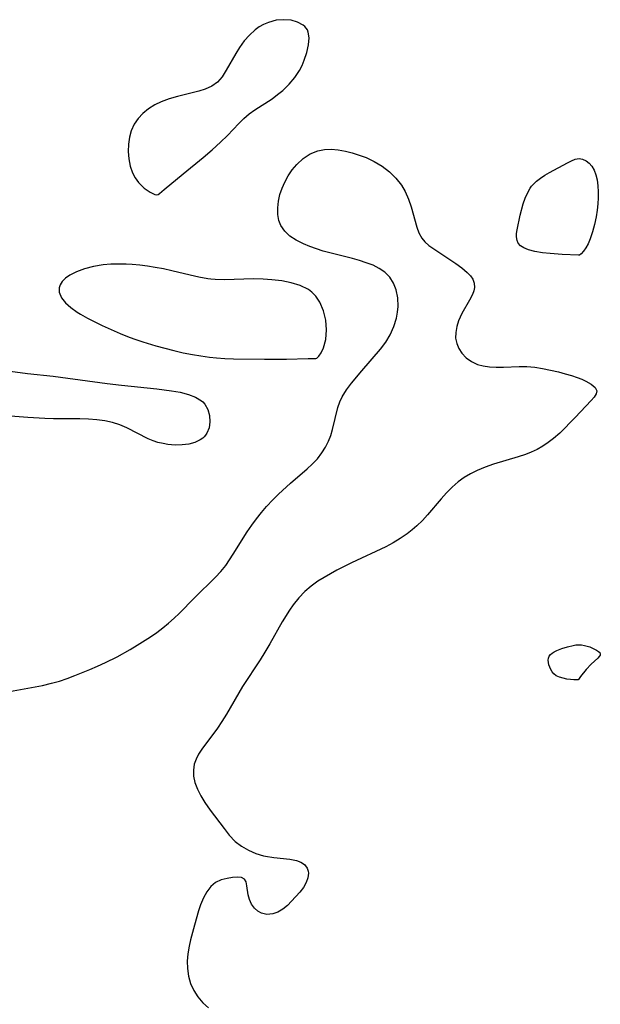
# Model space of a CAD drawing. Header units: metres. Extents: x 1073367 to 1082519, y 1569854 to 1574957.
# Tile 241 of 256: x 1074862 to 1074973, y 1574137 to 1574324. Entities that reach past the tile are written whole.
import ezdxf

# ---------------------------------------------------------------- set-up
doc = ezdxf.new("R2010")
doc.units = ezdxf.units.M
doc.layers.add('CGG_CurvaNivelLidar_v1', color=253, linetype='Continuous', lineweight=30)

msp = doc.modelspace()

# ---------------------------------------------------------------- linework, layer by layer
at = {"layer": 'CGG_CurvaNivelLidar_v1'}
for p, q in [((1074910.9835, 1574324.1869, 65.5), (1074909.508, 1574323.797, 65.5)), ((1074912.4273, 1574324.3006, 65.5), (1074910.9835, 1574324.1869, 65.5)), ((1074913.8104, 1574324.1794, 65.5), (1074912.4273, 1574324.3006, 65.5)), ((1074915.0646, 1574323.8402, 65.5), (1074913.8104, 1574324.1794, 65.5)), ((1074906.9955, 1574322.3745, 65.5), (1074905.9061, 1574321.3811, 65.5)), ((1074907.768, 1574322.9251, 65.5), (1074906.9955, 1574322.3745, 65.5)), ((1074908.5797, 1574323.3901, 65.5), (1074907.768, 1574322.9251, 65.5)), ((1074909.508, 1574323.797, 65.5), (1074908.5797, 1574323.3901, 65.5)), ((1074916.1098, 1574323.2812, 65.5), (1074915.0646, 1574323.8402, 65.5)), ((1074916.4525, 1574322.9874, 65.5), (1074916.1098, 1574323.2812, 65.5)), ((1074916.7052, 1574322.6946, 65.5), (1074916.4525, 1574322.9874, 65.5)), ((1074916.9218, 1574322.3445, 65.5), (1074916.7052, 1574322.6946, 65.5)), ((1074917.0948, 1574321.9178, 65.5), (1074916.9218, 1574322.3445, 65.5)), ((1074905.9061, 1574321.3811, 65.5), (1074904.9188, 1574320.2468, 65.5)), ((1074917.2576, 1574320.8579, 65.5), (1074917.0948, 1574321.9178, 65.5)), ((1074917.1528, 1574319.5149, 65.5), (1074917.2576, 1574320.8579, 65.5)), ((1074904.0237, 1574319.018, 65.5), (1074903.2987, 1574317.8815, 65.5)), ((1074904.9188, 1574320.2468, 65.5), (1074904.0237, 1574319.018, 65.5)), ((1074916.8188, 1574318.0726, 65.5), (1074917.1528, 1574319.5149, 65.5)), ((1074903.2987, 1574317.8815, 65.5), (1074901.4518, 1574314.6693, 65.5)), ((1074915.9047, 1574315.5968, 65.5), (1074916.3149, 1574316.5826, 65.5)), ((1074916.3149, 1574316.5826, 65.5), (1074916.8188, 1574318.0726, 65.5)), ((1074901.4518, 1574314.6693, 65.5), (1074900.6877, 1574313.4284, 65.5)), ((1074915.4143, 1574314.6286, 65.5), (1074915.9047, 1574315.5968, 65.5)), ((1074900.6877, 1574313.4284, 65.5), (1074899.8028, 1574312.3857, 65.5)), ((1074913.455, 1574312.0184, 65.5), (1074914.5247, 1574313.2817, 65.5)), ((1074914.5247, 1574313.2817, 65.5), (1074915.4143, 1574314.6286, 65.5)), ((1074897.4823, 1574311.0658, 65.5), (1074896.2398, 1574310.6667, 65.5)), ((1074898.7384, 1574311.6318, 65.5), (1074897.4823, 1574311.0658, 65.5)), ((1074899.8028, 1574312.3857, 65.5), (1074898.7384, 1574311.6318, 65.5)), ((1074912.2414, 1574310.8506, 65.5), (1074913.455, 1574312.0184, 65.5)), ((1074890.6371, 1574309.2286, 65.5), (1074889.1276, 1574308.6937, 65.5)), ((1074892.1895, 1574309.6562, 65.5), (1074890.6371, 1574309.2286, 65.5)), ((1074896.2398, 1574310.6667, 65.5), (1074892.1895, 1574309.6562, 65.5)), ((1074906.9065, 1574307.134, 65.5), (1074910.1892, 1574309.2683, 65.5)), ((1074910.1892, 1574309.2683, 65.5), (1074911.239, 1574310.0323, 65.5)), ((1074911.239, 1574310.0323, 65.5), (1074912.2414, 1574310.8506, 65.5)), ((1074886.6873, 1574307.3394, 65.5), (1074885.6213, 1574306.4615, 65.5)), ((1074887.8643, 1574308.0838, 65.5), (1074886.6873, 1574307.3394, 65.5)), ((1074889.1276, 1574308.6937, 65.5), (1074887.8643, 1574308.0838, 65.5)), ((1074884.7272, 1574305.4944, 65.5), (1074883.9646, 1574304.42, 65.5)), ((1074885.6213, 1574306.4615, 65.5), (1074884.7272, 1574305.4944, 65.5)), ((1074903.8566, 1574304.5157, 65.5), (1074904.8319, 1574305.483, 65.5)), ((1074904.8319, 1574305.483, 65.5), (1074905.8587, 1574306.3729, 65.5)), ((1074905.8587, 1574306.3729, 65.5), (1074906.9065, 1574307.134, 65.5)), ((1074883.9646, 1574304.42, 65.5), (1074883.3786, 1574303.1675, 65.5)), ((1074901.7203, 1574302.2765, 65.5), (1074903.8566, 1574304.5157, 65.5)), ((1074883.0444, 1574301.9242, 65.5), (1074882.8685, 1574300.5899, 65.5)), ((1074883.3786, 1574303.1675, 65.5), (1074883.0444, 1574301.9242, 65.5)), ((1074900.3819, 1574300.9634, 65.5), (1074901.7203, 1574302.2765, 65.5)), ((1074882.8685, 1574300.5899, 65.5), (1074882.837, 1574299.2116, 65.5)), ((1074898.7875, 1574299.5145, 65.5), (1074900.3819, 1574300.9634, 65.5)), ((1074882.837, 1574299.2116, 65.5), (1074882.9466, 1574297.8028, 65.5)), ((1074882.9466, 1574297.8028, 65.5), (1074883.2126, 1574296.4396, 65.5)), ((1074893.2661, 1574294.9429, 65.5), (1074897.0936, 1574298.0678, 65.5)), ((1074897.0936, 1574298.0678, 65.5), (1074898.7875, 1574299.5145, 65.5)), ((1074914.8965, 1574296.7686, 65), (1074916.1014, 1574297.8831, 65)), ((1074916.1014, 1574297.8831, 65), (1074917.4349, 1574298.7683, 65)), ((1074917.4349, 1574298.7683, 65), (1074918.8836, 1574299.3644, 65)), ((1074918.8836, 1574299.3644, 65), (1074920.1465, 1574299.5977, 65)), ((1074920.1465, 1574299.5977, 65), (1074921.4615, 1574299.6301, 65)), ((1074921.4615, 1574299.6301, 65), (1074922.7907, 1574299.5033, 65)), ((1074922.7907, 1574299.5033, 65), (1074924.1414, 1574299.258, 65)), ((1074924.1414, 1574299.258, 65), (1074925.4629, 1574298.9348, 65)), ((1074925.4629, 1574298.9348, 65), (1074926.7797, 1574298.532, 65)), ((1074926.7797, 1574298.532, 65), (1074928.0751, 1574298.0445, 65)), ((1074928.0751, 1574298.0445, 65), (1074929.6442, 1574297.303, 65)), ((1074967.8804, 1574297.7417, 65), (1074968.595, 1574297.8555, 65)), ((1074968.595, 1574297.8555, 65), (1074969.2802, 1574297.7536, 65)), ((1074883.2126, 1574296.4396, 65.5), (1074883.6492, 1574295.1634, 65.5)), ((1074914.0268, 1574295.7271, 65), (1074914.8965, 1574296.7686, 65)), ((1074929.6442, 1574297.303, 65), (1074931.1237, 1574296.4167, 65)), ((1074931.1237, 1574296.4167, 65), (1074932.514, 1574295.3582, 65)), ((1074962.9664, 1574295.224, 65), (1074966.376, 1574297.0755, 65)), ((1074966.376, 1574297.0755, 65), (1074967.1428, 1574297.4615, 65)), ((1074967.1428, 1574297.4615, 65), (1074967.8804, 1574297.7417, 65)), ((1074969.2802, 1574297.7536, 65), (1074969.9299, 1574297.4592, 65)), ((1074969.9299, 1574297.4592, 65), (1074970.5238, 1574297.0024, 65)), ((1074970.5238, 1574297.0024, 65), (1074971.0369, 1574296.4024, 65)), ((1074971.0369, 1574296.4024, 65), (1074971.4644, 1574295.6343, 65)), ((1074883.6492, 1574295.1634, 65.5), (1074884.1542, 1574294.1796, 65.5)), ((1074884.1542, 1574294.1796, 65.5), (1074884.7645, 1574293.3103, 65.5)), ((1074889.6733, 1574291.9569, 65.5), (1074893.2661, 1574294.9429, 65.5)), ((1074912.6007, 1574293.3844, 65), (1074913.2591, 1574294.5912, 65)), ((1074913.2591, 1574294.5912, 65), (1074914.0268, 1574295.7271, 65)), ((1074932.514, 1574295.3582, 65), (1074933.7508, 1574294.1597, 65)), ((1074933.7508, 1574294.1597, 65), (1074934.7995, 1574292.8286, 65)), ((1074960.4843, 1574293.5586, 65), (1074961.2619, 1574294.1624, 65)), ((1074961.2619, 1574294.1624, 65), (1074962.0972, 1574294.7123, 65)), ((1074962.0972, 1574294.7123, 65), (1074962.9664, 1574295.224, 65)), ((1074971.4644, 1574295.6343, 65), (1074971.7857, 1574294.7551, 65)), ((1074971.7857, 1574294.7551, 65), (1074972.0113, 1574293.7933, 65)), ((1074884.7645, 1574293.3103, 65.5), (1074885.8699, 1574292.2053, 65.5)), ((1074885.8699, 1574292.2053, 65.5), (1074886.9792, 1574291.4465, 65.5)), ((1074911.7008, 1574291.0168, 65), (1074912.0951, 1574292.2133, 65)), ((1074912.0951, 1574292.2133, 65), (1074912.6007, 1574293.3844, 65)), ((1074934.7995, 1574292.8286, 65), (1074935.5049, 1574291.6211, 65)), ((1074958.7598, 1574291.3083, 65), (1074959.2968, 1574292.2418, 65)), ((1074959.2968, 1574292.2418, 65), (1074959.5801, 1574292.6269, 65)), ((1074959.5801, 1574292.6269, 65), (1074959.7921, 1574292.8804, 65)), ((1074959.7921, 1574292.8804, 65), (1074960.4843, 1574293.5586, 65)), ((1074972.0113, 1574293.7933, 65), (1074972.1548, 1574292.7007, 65)), ((1074972.1548, 1574292.7007, 65), (1074972.2197, 1574291.5591, 65)), ((1074886.9792, 1574291.4465, 65.5), (1074887.8995, 1574291.0413, 65.5)), ((1074887.8995, 1574291.0413, 65.5), (1074888.2955, 1574290.9698, 65.5)), ((1074888.2955, 1574290.9698, 65.5), (1074888.5, 1574291.0439, 65.5)), ((1074888.5, 1574291.0439, 65.5), (1074888.7513, 1574291.2138, 65.5)), ((1074888.7513, 1574291.2138, 65.5), (1074889.6733, 1574291.9569, 65.5)), ((1074911.4124, 1574289.7362, 65), (1074911.7008, 1574291.0168, 65)), ((1074935.5049, 1574291.6211, 65), (1074936.1371, 1574290.1701, 65)), ((1074957.976, 1574289.2447, 65), (1074958.3294, 1574290.3002, 65)), ((1074958.3294, 1574290.3002, 65), (1074958.7598, 1574291.3083, 65)), ((1074972.2258, 1574290.3834, 65), (1074972.1658, 1574289.2763, 65)), ((1074972.2197, 1574291.5591, 65), (1074972.2258, 1574290.3834, 65)), ((1074911.2681, 1574288.4719, 65), (1074911.4124, 1574289.7362, 65)), ((1074911.2829, 1574287.2489, 65), (1074911.2681, 1574288.4719, 65)), ((1074936.1371, 1574290.1701, 65), (1074936.6379, 1574288.6838, 65)), ((1074936.6379, 1574288.6838, 65), (1074937.7369, 1574284.8198, 65)), ((1074957.4145, 1574287.0842, 65), (1074957.976, 1574289.2447, 65)), ((1074972.1658, 1574289.2763, 65), (1074972.0292, 1574288.0554, 65)), ((1074911.4809, 1574286.0937, 65), (1074911.2829, 1574287.2489, 65)), ((1074956.8149, 1574284.3018, 65), (1074957.4145, 1574287.0842, 65)), ((1074971.8217, 1574286.7686, 65), (1074971.5156, 1574285.3221, 65)), ((1074972.0292, 1574288.0554, 65), (1074971.8217, 1574286.7686, 65)), ((1074911.8615, 1574285.1018, 65), (1074911.4809, 1574286.0937, 65)), ((1074912.6029, 1574284.0426, 65), (1074911.8615, 1574285.1018, 65)), ((1074937.7369, 1574284.8198, 65), (1074938.1334, 1574283.703, 65)), ((1074971.5156, 1574285.3221, 65), (1074971.138, 1574283.9161, 65)), ((1074913.6035, 1574283.1186, 65), (1074912.6029, 1574284.0426, 65)), ((1074914.8039, 1574282.3126, 65), (1074913.6035, 1574283.1186, 65)), ((1074938.1334, 1574283.703, 65), (1074938.6563, 1574282.7279, 65)), ((1074956.7025, 1574282.9396, 65), (1074956.7166, 1574283.6279, 65)), ((1074956.8028, 1574282.3, 65), (1074956.7025, 1574282.9396, 65)), ((1074956.7166, 1574283.6279, 65), (1074956.8149, 1574284.3018, 65)), ((1074971.138, 1574283.9161, 65), (1074970.6986, 1574282.6128, 65)), ((1074916.1577, 1574281.6136, 65), (1074914.8039, 1574282.3126, 65)), ((1074917.375, 1574281.1081, 65), (1074916.1577, 1574281.6136, 65)), ((1074918.6536, 1574280.6616, 65), (1074917.375, 1574281.1081, 65)), ((1074938.6563, 1574282.7279, 65), (1074939.2816, 1574282.0028, 65)), ((1074939.2816, 1574282.0028, 65), (1074940.0439, 1574281.3458, 65)), ((1074940.0439, 1574281.3458, 65), (1074940.9404, 1574280.6801, 65)), ((1074957.0389, 1574281.7333, 65), (1074956.8028, 1574282.3, 65)), ((1074957.4468, 1574281.2556, 65), (1074957.0389, 1574281.7333, 65)), ((1074958.0947, 1574280.8519, 65), (1074957.4468, 1574281.2556, 65)), ((1074970.3008, 1574281.6625, 65), (1074969.8814, 1574280.8529, 65)), ((1074970.6986, 1574282.6128, 65), (1074970.3008, 1574281.6625, 65)), ((1074919.9445, 1574280.2722, 65), (1074918.6536, 1574280.6616, 65)), ((1074925.5203, 1574278.8396, 65), (1074919.9445, 1574280.2722, 65)), ((1074940.9404, 1574280.6801, 65), (1074945.1462, 1574277.8684, 65)), ((1074958.952, 1574280.5169, 65), (1074958.0947, 1574280.8519, 65)), ((1074960.2133, 1574280.194, 65), (1074958.952, 1574280.5169, 65)), ((1074961.6242, 1574279.951, 65), (1074960.2133, 1574280.194, 65)), ((1074963.0965, 1574279.7714, 65), (1074961.6242, 1574279.951, 65)), ((1074965.3533, 1574279.5875, 65), (1074963.0965, 1574279.7714, 65)), ((1074968.5, 1574279.4729, 65), (1074965.3533, 1574279.5875, 65)), ((1074968.6819, 1574279.4788, 65), (1074968.5, 1574279.4729, 65)), ((1074969.0225, 1574279.7299, 65), (1074968.6819, 1574279.4788, 65)), ((1074969.457, 1574280.2124, 65), (1074969.0225, 1574279.7299, 65)), ((1074969.8814, 1574280.8529, 65), (1074969.457, 1574280.2124, 65)), ((1074876.234, 1574277.3229, 65.5), (1074874.4959, 1574276.8698, 65.5)), ((1074878.0791, 1574277.6242, 65.5), (1074876.234, 1574277.3229, 65.5)), ((1074879.5041, 1574277.7415, 65.5), (1074878.0791, 1574277.6242, 65.5)), ((1074880.9576, 1574277.7789, 65.5), (1074879.5041, 1574277.7415, 65.5)), ((1074882.4296, 1574277.75, 65.5), (1074880.9576, 1574277.7789, 65.5)), ((1074883.5616, 1574277.6893, 65.5), (1074882.4296, 1574277.75, 65.5)), ((1074885.036, 1574277.5627, 65.5), (1074883.5616, 1574277.6893, 65.5)), ((1074886.5091, 1574277.3846, 65.5), (1074885.036, 1574277.5627, 65.5)), ((1074887.9756, 1574277.1556, 65.5), (1074886.5091, 1574277.3846, 65.5)), ((1074889.5679, 1574276.8483, 65.5), (1074887.9756, 1574277.1556, 65.5)), ((1074926.8424, 1574278.4622, 65), (1074925.5203, 1574278.8396, 65)), ((1074928.1164, 1574278.0479, 65), (1074926.8424, 1574278.4622, 65)), ((1074929.3994, 1574277.549, 65), (1074928.1164, 1574278.0479, 65)), ((1074930.5784, 1574276.9618, 65), (1074929.3994, 1574277.549, 65)), ((1074945.1462, 1574277.8684, 65), (1074946.2807, 1574277.0383, 65)), ((1074871.7059, 1574275.6606, 65.5), (1074870.9009, 1574275.1035, 65.5)), ((1074873.0097, 1574276.3214, 65.5), (1074871.7059, 1574275.6606, 65.5)), ((1074874.4959, 1574276.8698, 65.5), (1074873.0097, 1574276.3214, 65.5)), ((1074891.1438, 1574276.4948, 65.5), (1074889.5679, 1574276.8483, 65.5)), ((1074894.5914, 1574275.6445, 65.5), (1074891.1438, 1574276.4948, 65.5)), ((1074896.2921, 1574275.2649, 65.5), (1074894.5914, 1574275.6445, 65.5)), ((1074931.6194, 1574276.2508, 65), (1074930.5784, 1574276.9618, 65)), ((1074932.5809, 1574275.2779, 65), (1074931.6194, 1574276.2508, 65)), ((1074933.3231, 1574274.1437, 65), (1074932.5809, 1574275.2779, 65)), ((1074946.2807, 1574277.0383, 65), (1074947.2807, 1574276.2119, 65)), ((1074947.2807, 1574276.2119, 65), (1074947.9178, 1574275.5745, 65)), ((1074947.9178, 1574275.5745, 65), (1074948.3902, 1574274.8988, 65)), ((1074869.8555, 1574273.8358, 65.5), (1074869.6776, 1574273.2732, 65.5)), ((1074870.2643, 1574274.4814, 65.5), (1074869.8555, 1574273.8358, 65.5)), ((1074870.9009, 1574275.1035, 65.5), (1074870.2643, 1574274.4814, 65.5)), ((1074897.983, 1574274.9747, 65.5), (1074896.2921, 1574275.2649, 65.5)), ((1074898.5796, 1574274.9033, 65.5), (1074897.983, 1574274.9747, 65.5)), ((1074899.3889, 1574274.8388, 65.5), (1074898.5796, 1574274.9033, 65.5)), ((1074901.1833, 1574274.7955, 65.5), (1074899.3889, 1574274.8388, 65.5)), ((1074906.6327, 1574274.9652, 65.5), (1074901.1833, 1574274.7955, 65.5)), ((1074908.5269, 1574274.9359, 65.5), (1074906.6327, 1574274.9652, 65.5)), ((1074910.1787, 1574274.8097, 65.5), (1074908.5269, 1574274.9359, 65.5)), ((1074912.036, 1574274.5648, 65.5), (1074910.1787, 1574274.8097, 65.5)), ((1074913.8403, 1574274.2088, 65.5), (1074912.036, 1574274.5648, 65.5)), ((1074915.5577, 1574273.7192, 65.5), (1074913.8403, 1574274.2088, 65.5)), ((1074917.1545, 1574272.9217, 65.5), (1074915.5577, 1574273.7192, 65.5)), ((1074933.8366, 1574272.8835, 65), (1074933.3231, 1574274.1437, 65)), ((1074948.3902, 1574274.8988, 65), (1074948.6565, 1574274.1462, 65)), ((1074948.6565, 1574274.1462, 65), (1074948.7049, 1574273.3418, 65)), ((1074869.6776, 1574273.2732, 65.5), (1074869.6766, 1574272.4649, 65.5)), ((1074869.6766, 1574272.4649, 65.5), (1074870.1144, 1574271.3844, 65.5)), ((1074917.7683, 1574272.4485, 65.5), (1074917.1545, 1574272.9217, 65.5)), ((1074918.5039, 1574271.6915, 65.5), (1074917.7683, 1574272.4485, 65.5)), ((1074919.2918, 1574270.5113, 65.5), (1074918.5039, 1574271.6915, 65.5)), ((1074934.1332, 1574271.331, 65), (1074933.8366, 1574272.8835, 65)), ((1074948.3394, 1574271.9847, 65), (1074947.7771, 1574270.9136, 65)), ((1074948.5839, 1574272.6651, 65), (1074948.3394, 1574271.9847, 65)), ((1074948.7049, 1574273.3418, 65), (1074948.5839, 1574272.6651, 65)), ((1074870.1144, 1574271.3844, 65.5), (1074870.8816, 1574270.4308, 65.5)), ((1074870.8816, 1574270.4308, 65.5), (1074871.9128, 1574269.5162, 65.5)), ((1074920.0044, 1574268.8638, 65.5), (1074919.2918, 1574270.5113, 65.5)), ((1074934.0719, 1574268.6048, 65), (1074934.1697, 1574269.7014, 65)), ((1074934.1697, 1574269.7014, 65), (1074934.1332, 1574271.331, 65)), ((1074947.7771, 1574270.9136, 65), (1074946.3195, 1574268.3744, 65)), ((1074871.9128, 1574269.5162, 65.5), (1074873.1414, 1574268.6396, 65.5)), ((1074873.1414, 1574268.6396, 65.5), (1074873.7776, 1574268.2373, 65.5)), ((1074873.7776, 1574268.2373, 65.5), (1074875.0759, 1574267.4863, 65.5)), ((1074920.4396, 1574267.0861, 65.5), (1074920.0044, 1574268.8638, 65.5)), ((1074933.8737, 1574267.506, 65), (1074934.0719, 1574268.6048, 65)), ((1074946.3195, 1574268.3744, 65), (1074945.6851, 1574266.9937, 65)), ((1074875.0759, 1574267.4863, 65.5), (1074876.452, 1574266.7636, 65.5)), ((1074876.452, 1574266.7636, 65.5), (1074877.8858, 1574266.0695, 65.5)), ((1074877.8858, 1574266.0695, 65.5), (1074881.3212, 1574264.5525, 65.5)), ((1074920.5828, 1574265.2882, 65.5), (1074920.4396, 1574267.0861, 65.5)), ((1074933.3758, 1574265.8773, 65), (1074933.8737, 1574267.506, 65)), ((1074945.6851, 1574266.9937, 65), (1074945.33, 1574265.889, 65)), ((1074881.3212, 1574264.5525, 65.5), (1074882.9841, 1574263.878, 65.5)), ((1074920.4125, 1574263.4225, 65.5), (1074920.5828, 1574265.2882, 65.5)), ((1074931.8219, 1574262.9163, 65), (1074932.6568, 1574264.2987, 65)), ((1074932.6568, 1574264.2987, 65), (1074933.3758, 1574265.8773, 65)), ((1074945.1307, 1574264.7738, 65), (1074945.1219, 1574263.6728, 65)), ((1074945.33, 1574265.889, 65), (1074945.1307, 1574264.7738, 65)), ((1074882.9841, 1574263.878, 65.5), (1074884.2772, 1574263.3992, 65.5)), ((1074884.2772, 1574263.3992, 65.5), (1074885.5854, 1574262.9539, 65.5)), ((1074885.5854, 1574262.9539, 65.5), (1074888.0881, 1574262.2, 65.5)), ((1074888.0881, 1574262.2, 65.5), (1074891.5314, 1574261.3127, 65.5)), ((1074919.9701, 1574261.8188, 65.5), (1074920.4125, 1574263.4225, 65.5)), ((1074930.8543, 1574261.6018, 65), (1074931.8219, 1574262.9163, 65)), ((1074945.1219, 1574263.6728, 65), (1074945.3203, 1574262.6543, 65)), ((1074945.3203, 1574262.6543, 65), (1074945.708, 1574261.6932, 65)), ((1074891.5314, 1574261.3127, 65.5), (1074893.2996, 1574260.912, 65.5)), ((1074893.2996, 1574260.912, 65.5), (1074895.0723, 1574260.5591, 65.5)), ((1074895.0723, 1574260.5591, 65.5), (1074896.6678, 1574260.2929, 65.5)), ((1074896.6678, 1574260.2929, 65.5), (1074898.2654, 1574260.0755, 65.5)), ((1074919.1046, 1574260.2426, 65.5), (1074919.544, 1574260.9033, 65.5)), ((1074919.544, 1574260.9033, 65.5), (1074919.9701, 1574261.8188, 65.5)), ((1074927.2593, 1574257.4469, 65), (1074930.8543, 1574261.6018, 65)), ((1074945.708, 1574261.6932, 65), (1074946.2673, 1574260.8125, 65)), ((1074946.2673, 1574260.8125, 65), (1074947.1016, 1574259.9317, 65)), ((1074898.2654, 1574260.0755, 65.5), (1074899.6519, 1574259.9301, 65.5)), ((1074899.6519, 1574259.9301, 65.5), (1074901.1834, 1574259.8206, 65.5)), ((1074901.1834, 1574259.8206, 65.5), (1074902.8312, 1574259.7502, 65.5)), ((1074902.8312, 1574259.7502, 65.5), (1074908.7556, 1574259.6808, 65.5)), ((1074908.7556, 1574259.6808, 65.5), (1074912.939, 1574259.7041, 65.5)), ((1074912.939, 1574259.7041, 65.5), (1074917.0422, 1574259.7797, 65.5)), ((1074917.0422, 1574259.7797, 65.5), (1074918.5, 1574259.8345, 65.5)), ((1074918.5, 1574259.8345, 65.5), (1074918.7446, 1574259.888, 65.5)), ((1074918.7446, 1574259.888, 65.5), (1074919.1046, 1574260.2426, 65.5)), ((1074947.1016, 1574259.9317, 65), (1074948.111, 1574259.2124, 65)), ((1074948.111, 1574259.2124, 65), (1074949.2689, 1574258.6834, 65)), ((1074949.2689, 1574258.6834, 65), (1074950.3777, 1574258.3963, 65)), ((1074860.387, 1574257.3746, 65), (1074863.6827, 1574256.9475, 65)), ((1074863.6827, 1574256.9475, 65), (1074868.5644, 1574256.4331, 65)), ((1074925.2943, 1574255.1254, 65), (1074927.2593, 1574257.4469, 65)), ((1074950.3777, 1574258.3963, 65), (1074951.562, 1574258.2398, 65)), ((1074951.562, 1574258.2398, 65), (1074952.8024, 1574258.1769, 65)), ((1074952.8024, 1574258.1769, 65), (1074954.2494, 1574258.1812, 65)), ((1074954.2494, 1574258.1812, 65), (1074957.1829, 1574258.2851, 65)), ((1074957.1829, 1574258.2851, 65), (1074958.6689, 1574258.2668, 65)), ((1074958.6689, 1574258.2668, 65), (1074960.166, 1574258.1328, 65)), ((1074960.166, 1574258.1328, 65), (1074961.6605, 1574257.9021, 65)), ((1074961.6605, 1574257.9021, 65), (1074963.1448, 1574257.6075, 65)), ((1074963.1448, 1574257.6075, 65), (1074964.6979, 1574257.2509, 65)), ((1074964.6979, 1574257.2509, 65), (1074965.9393, 1574256.924, 65)), ((1074965.9393, 1574256.924, 65), (1074967.1312, 1574256.5693, 65)), ((1074967.1312, 1574256.5693, 65), (1074968.2552, 1574256.1898, 65)), ((1074868.5644, 1574256.4331, 65), (1074869.9488, 1574256.2592, 65)), ((1074869.9488, 1574256.2592, 65), (1074878.8512, 1574255.0226, 65)), ((1074878.8512, 1574255.0226, 65), (1074881.5546, 1574254.7192, 65)), ((1074881.5546, 1574254.7192, 65), (1074888.2768, 1574254.0614, 65)), ((1074924.3269, 1574253.8512, 65), (1074925.2943, 1574255.1254, 65)), ((1074968.2552, 1574256.1898, 65), (1074969.1143, 1574255.8594, 65)), ((1074969.1143, 1574255.8594, 65), (1074969.8965, 1574255.51, 65)), ((1074969.8965, 1574255.51, 65), (1074970.9151, 1574254.9258, 65)), ((1074970.9151, 1574254.9258, 65), (1074971.6316, 1574254.2999, 65)), ((1074888.2768, 1574254.0614, 65), (1074891.0835, 1574253.6851, 65)), ((1074891.0835, 1574253.6851, 65), (1074892.7456, 1574253.3772, 65)), ((1074892.7456, 1574253.3772, 65), (1074894.286, 1574252.9782, 65)), ((1074894.286, 1574252.9782, 65), (1074895.656, 1574252.4499, 65)), ((1074923.5161, 1574252.5206, 65), (1074924.3269, 1574253.8512, 65)), ((1074971.8585, 1574253.0693, 65), (1074971.4903, 1574252.462, 65)), ((1074971.6316, 1574254.2999, 65), (1074971.9525, 1574253.6435, 65)), ((1074971.9525, 1574253.6435, 65), (1074971.8585, 1574253.0693, 65)), ((1074895.656, 1574252.4499, 65), (1074896.7914, 1574251.7456, 65)), ((1074896.7914, 1574251.7456, 65), (1074897.0283, 1574251.5365, 65)), ((1074897.0283, 1574251.5365, 65), (1074897.3993, 1574251.1254, 65)), ((1074897.3993, 1574251.1254, 65), (1074897.9799, 1574250.1063, 65)), ((1074922.7229, 1574250.5082, 65), (1074923.0721, 1574251.5326, 65)), ((1074923.0721, 1574251.5326, 65), (1074923.5161, 1574252.5206, 65)), ((1074970.9256, 1574251.8021, 65), (1074967.8725, 1574248.5906, 65)), ((1074971.4903, 1574252.462, 65), (1074970.9256, 1574251.8021, 65)), ((1074863.7586, 1574248.5804, 65), (1074855.6869, 1574249.1765, 65)), ((1074897.9799, 1574250.1063, 65), (1074898.2967, 1574248.9669, 65)), ((1074921.7141, 1574246.2958, 65), (1074922.7229, 1574250.5082, 65)), ((1074866.9872, 1574248.3965, 65), (1074863.7586, 1574248.5804, 65)), ((1074868.5943, 1574248.3432, 65), (1074866.9872, 1574248.3965, 65)), ((1074873.6285, 1574248.3084, 65), (1074868.5943, 1574248.3432, 65)), ((1074875.2487, 1574248.2687, 65), (1074873.6285, 1574248.3084, 65)), ((1074876.8432, 1574248.1637, 65), (1074875.2487, 1574248.2687, 65)), ((1074878.4051, 1574247.9514, 65), (1074876.8432, 1574248.1637, 65)), ((1074879.8403, 1574247.6209, 65), (1074878.4051, 1574247.9514, 65)), ((1074881.2319, 1574247.1712, 65), (1074879.8403, 1574247.6209, 65)), ((1074882.5709, 1574246.6159, 65), (1074881.2319, 1574247.1712, 65)), ((1074898.3708, 1574247.7821, 65), (1074898.2043, 1574246.6248, 65)), ((1074898.2967, 1574248.9669, 65), (1074898.3708, 1574247.7821, 65)), ((1074967.8725, 1574248.5906, 65), (1074964.9133, 1574245.6283, 65)), ((1074886.6288, 1574244.5398, 65), (1074882.5709, 1574246.6159, 65)), ((1074897.7807, 1574245.5703, 65), (1074897.5367, 1574245.2011, 65)), ((1074898.2043, 1574246.6248, 65), (1074897.7807, 1574245.5703, 65)), ((1074921.3765, 1574245.1846, 65), (1074921.7141, 1574246.2958, 65)), ((1074964.9133, 1574245.6283, 65), (1074963.7305, 1574244.5537, 65)), ((1074887.5535, 1574244.1563, 65), (1074886.6288, 1574244.5398, 65)), ((1074888.4969, 1574243.8408, 65), (1074887.5535, 1574244.1563, 65)), ((1074889.4507, 1574243.604, 65), (1074888.4969, 1574243.8408, 65)), ((1074890.376, 1574243.4505, 65), (1074889.4507, 1574243.604, 65)), ((1074891.7418, 1574243.3415, 65), (1074890.376, 1574243.4505, 65)), ((1074894.3442, 1574243.5285, 65), (1074893.0754, 1574243.3669, 65)), ((1074895.5099, 1574243.8357, 65), (1074894.3442, 1574243.5285, 65)), ((1074896.5268, 1574244.3066, 65), (1074895.5099, 1574243.8357, 65)), ((1074897.0052, 1574244.6456, 65), (1074896.5268, 1574244.3066, 65)), ((1074897.2916, 1574244.9123, 65), (1074897.0052, 1574244.6456, 65)), ((1074897.5367, 1574245.2011, 65), (1074897.2916, 1574244.9123, 65)), ((1074920.3839, 1574242.9309, 65), (1074920.9607, 1574244.0971, 65)), ((1074920.9607, 1574244.0971, 65), (1074921.3765, 1574245.1846, 65)), ((1074962.7495, 1574243.7925, 65), (1074961.7056, 1574243.1025, 65)), ((1074963.7305, 1574244.5537, 65), (1074962.7495, 1574243.7925, 65)), ((1074893.0754, 1574243.3669, 65), (1074891.7418, 1574243.3415, 65)), ((1074918.8184, 1574240.7392, 65), (1074919.6824, 1574241.8241, 65)), ((1074919.6824, 1574241.8241, 65), (1074920.3839, 1574242.9309, 65)), ((1074958.3855, 1574241.5632, 65), (1074956.9965, 1574241.0953, 65)), ((1074959.5134, 1574241.9979, 65), (1074958.3855, 1574241.5632, 65)), ((1074960.6027, 1574242.4932, 65), (1074959.5134, 1574241.9979, 65)), ((1074961.7056, 1574243.1025, 65), (1074960.6027, 1574242.4932, 65)), ((1074916.8923, 1574238.8156, 65), (1074917.8474, 1574239.7145, 65)), ((1074917.8474, 1574239.7145, 65), (1074918.8184, 1574240.7392, 65)), ((1074952.3059, 1574239.6756, 65), (1074950.7356, 1574239.1322, 65)), ((1074956.9965, 1574241.0953, 65), (1074952.3059, 1574239.6756, 65)), ((1074913.7132, 1574236.0677, 65), (1074916.8923, 1574238.8156, 65)), ((1074947.9483, 1574237.8635, 65), (1074946.7418, 1574237.1345, 65)), ((1074949.2119, 1574238.5021, 65), (1074947.9483, 1574237.8635, 65)), ((1074950.7356, 1574239.1322, 65), (1074949.2119, 1574238.5021, 65)), ((1074911.4335, 1574234.0124, 65), (1074913.7132, 1574236.0677, 65)), ((1074945.6004, 1574236.3146, 65), (1074944.4479, 1574235.3288, 65)), ((1074946.7418, 1574237.1345, 65), (1074945.6004, 1574236.3146, 65)), ((1074943.3677, 1574234.2588, 65), (1074942.347, 1574233.1271, 65)), ((1074944.4479, 1574235.3288, 65), (1074943.3677, 1574234.2588, 65)), ((1074909.1632, 1574231.6659, 65), (1074910.3393, 1574232.9319, 65)), ((1074910.3393, 1574232.9319, 65), (1074911.4335, 1574234.0124, 65)), ((1074942.347, 1574233.1271, 65), (1074939.771, 1574230.0667, 65)), ((1074907.2388, 1574229.3093, 65), (1074908.1784, 1574230.5079, 65)), ((1074908.1784, 1574230.5079, 65), (1074909.1632, 1574231.6659, 65)), ((1074906.3426, 1574228.0767, 65), (1074907.2388, 1574229.3093, 65)), ((1074938.793, 1574229.0056, 65), (1074937.766, 1574227.9914, 65)), ((1074939.771, 1574230.0667, 65), (1074938.793, 1574229.0056, 65)), ((1074902.8279, 1574222.5367, 65), (1074905.4896, 1574226.815, 65)), ((1074905.4896, 1574226.815, 65), (1074906.3426, 1574228.0767, 65)), ((1074936.8414, 1574227.1737, 65), (1074935.8702, 1574226.4101, 65)), ((1074937.766, 1574227.9914, 65), (1074936.8414, 1574227.1737, 65)), ((1074933.2163, 1574224.7242, 65), (1074931.8119, 1574223.9818, 65)), ((1074934.5741, 1574225.5277, 65), (1074933.2163, 1574224.7242, 65)), ((1074935.8702, 1574226.4101, 65), (1074934.5741, 1574225.5277, 65)), ((1074931.8119, 1574223.9818, 65), (1074925.3311, 1574220.9213, 65)), ((1074901.3736, 1574220.4406, 65), (1074902.1212, 1574221.4714, 65)), ((1074902.1212, 1574221.4714, 65), (1074902.8279, 1574222.5367, 65)), ((1074899.4097, 1574218.1696, 65), (1074900.4224, 1574219.2789, 65)), ((1074900.4224, 1574219.2789, 65), (1074901.3736, 1574220.4406, 65)), ((1074922.5371, 1574219.5057, 65), (1074921.3005, 1574218.8392, 65)), ((1074925.3311, 1574220.9213, 65), (1074922.5371, 1574219.5057, 65)), ((1074895.446, 1574214.2617, 65), (1074899.4097, 1574218.1696, 65)), ((1074918.9197, 1574217.4113, 65), (1074917.6327, 1574216.4963, 65)), ((1074920.091, 1574218.1453, 65), (1074918.9197, 1574217.4113, 65)), ((1074921.3005, 1574218.8392, 65), (1074920.091, 1574218.1453, 65)), ((1074916.435, 1574215.4866, 65), (1074915.262, 1574214.2696, 65)), ((1074917.6327, 1574216.4963, 65), (1074916.435, 1574215.4866, 65)), ((1074892.5315, 1574211.288, 65), (1074895.446, 1574214.2617, 65)), ((1074915.262, 1574214.2696, 65), (1074914.2046, 1574212.9382, 65)), ((1074913.4838, 1574211.8884, 65), (1074912.1456, 1574209.6846, 65)), ((1074914.2046, 1574212.9382, 65), (1074913.4838, 1574211.8884, 65)), ((1074890.498, 1574209.43, 65), (1074891.5654, 1574210.3686, 65)), ((1074891.5654, 1574210.3686, 65), (1074892.5315, 1574211.288, 65)), ((1074912.1456, 1574209.6846, 65), (1074909.7824, 1574205.5154, 65)), ((1074888.2464, 1574207.6732, 65), (1074889.3903, 1574208.5319, 65)), ((1074889.3903, 1574208.5319, 65), (1074890.498, 1574209.43, 65)), ((1074884.5496, 1574205.2283, 65), (1074887.0723, 1574206.854, 65)), ((1074887.0723, 1574206.854, 65), (1074888.2464, 1574207.6732, 65)), ((1074880.7543, 1574203.0491, 65), (1074883.2065, 1574204.4183, 65)), ((1074883.2065, 1574204.4183, 65), (1074884.5496, 1574205.2283, 65)), ((1074909.7824, 1574205.5154, 65), (1074908.8297, 1574203.8967, 65)), ((1074963.8864, 1574203.9949, 65), (1074964.3445, 1574204.2123, 65)), ((1074964.3445, 1574204.2123, 65), (1074965.349, 1574204.5972, 65)), ((1074965.349, 1574204.5972, 65), (1074966.4108, 1574204.9313, 65)), ((1074966.4108, 1574204.9313, 65), (1074967.4802, 1574205.2048, 65)), ((1074967.4802, 1574205.2048, 65), (1074968.0107, 1574205.2974, 65)), ((1074968.0107, 1574205.2974, 65), (1074968.5391, 1574205.3362, 65)), ((1074968.5391, 1574205.3362, 65), (1074969.0803, 1574205.3032, 65)), ((1074969.0803, 1574205.3032, 65), (1074969.616, 1574205.2086, 65)), ((1074969.616, 1574205.2086, 65), (1074970.6356, 1574204.9014, 65)), ((1074970.6356, 1574204.9014, 65), (1074971.5493, 1574204.505, 65)), ((1074971.5493, 1574204.505, 65), (1074971.9459, 1574204.286, 65)), ((1074971.9459, 1574204.286, 65), (1074972.2785, 1574204.0571, 65)), ((1074972.2785, 1574204.0571, 65), (1074972.5211, 1574203.8199, 65)), ((1074878.4888, 1574201.9214, 65), (1074880.7543, 1574203.0491, 65)), ((1074907.9417, 1574202.4792, 65), (1074904.5912, 1574197.3581, 65)), ((1074908.8297, 1574203.8967, 65), (1074907.9417, 1574202.4792, 65)), ((1074962.7305, 1574202.3932, 65), (1074962.7615, 1574202.7974, 65)), ((1074962.7735, 1574201.9611, 65), (1074962.7305, 1574202.3932, 65)), ((1074962.7615, 1574202.7974, 65), (1074962.8878, 1574203.1601, 65)), ((1074962.8878, 1574203.1601, 65), (1074963.1345, 1574203.4792, 65)), ((1074963.1345, 1574203.4792, 65), (1074963.4764, 1574203.7535, 65)), ((1074963.4764, 1574203.7535, 65), (1074963.8864, 1574203.9949, 65)), ((1074972.1796, 1574202.7988, 65), (1074970.8709, 1574201.6257, 65)), ((1074972.4372, 1574203.0672, 65), (1074972.1796, 1574202.7988, 65)), ((1074972.6005, 1574203.325, 65), (1074972.4372, 1574203.0672, 65)), ((1074972.5211, 1574203.8199, 65), (1074972.6379, 1574203.5744, 65)), ((1074972.6379, 1574203.5744, 65), (1074972.6005, 1574203.325, 65)), ((1074872.6728, 1574199.4473, 65), (1074875.5223, 1574200.5928, 65)), ((1074875.5223, 1574200.5928, 65), (1074877.0118, 1574201.2422, 65)), ((1074877.0118, 1574201.2422, 65), (1074878.4888, 1574201.9214, 65)), ((1074962.8749, 1574201.5131, 65), (1074962.7735, 1574201.9611, 65)), ((1074963.0243, 1574201.0604, 65), (1074962.8749, 1574201.5131, 65)), ((1074963.2164, 1574200.6148, 65), (1074963.0243, 1574201.0604, 65)), ((1074963.4531, 1574200.1885, 65), (1074963.2164, 1574200.6148, 65)), ((1074969.9235, 1574200.6337, 65), (1074968.8637, 1574199.2678, 65)), ((1074970.8709, 1574201.6257, 65), (1074969.9235, 1574200.6337, 65)), ((1074869.7288, 1574198.4153, 65), (1074871.2056, 1574198.9083, 65)), ((1074871.2056, 1574198.9083, 65), (1074872.6728, 1574199.4473, 65)), ((1074963.7952, 1574199.7842, 65), (1074963.4531, 1574200.1885, 65)), ((1074964.2609, 1574199.4307, 65), (1074963.7952, 1574199.7842, 65)), ((1074964.8714, 1574199.1432, 65), (1074964.2609, 1574199.4307, 65)), ((1074965.559, 1574198.9378, 65), (1074964.8714, 1574199.1432, 65)), ((1074966.2727, 1574198.7994, 65), (1074965.559, 1574198.9378, 65)), ((1074966.9628, 1574198.7139, 65), (1074966.2727, 1574198.7994, 65)), ((1074967.5804, 1574198.6683, 65), (1074966.9628, 1574198.7139, 65)), ((1074968.5, 1574198.6517, 65), (1074967.5804, 1574198.6683, 65)), ((1074968.5169, 1574198.7276, 65), (1074968.5, 1574198.6517, 65)), ((1074968.8637, 1574199.2678, 65), (1074968.5169, 1574198.7276, 65)), ((1074860.2771, 1574196.4193, 65), (1074866.5383, 1574197.5919, 65)), ((1074866.5383, 1574197.5919, 65), (1074868.2378, 1574197.9861, 65)), ((1074868.2378, 1574197.9861, 65), (1074869.7288, 1574198.4153, 65)), ((1074904.5912, 1574197.3581, 65), (1074901.5092, 1574192.1322, 65)), ((1074901.5092, 1574192.1322, 65), (1074900.637, 1574190.7273, 65)), ((1074899.7867, 1574189.4756, 65), (1074896.8349, 1574185.4619, 65)), ((1074900.637, 1574190.7273, 65), (1074899.7867, 1574189.4756, 65)), ((1074896.8349, 1574185.4619, 65), (1074896.228, 1574184.5188, 65)), ((1074895.733, 1574183.5655, 65), (1074895.3907, 1574182.5868, 65)), ((1074896.228, 1574184.5188, 65), (1074895.733, 1574183.5655, 65)), ((1074895.3907, 1574182.5868, 65), (1074895.2286, 1574181.4549, 65)), ((1074895.2286, 1574181.4549, 65), (1074895.2819, 1574180.2938, 65)), ((1074895.2819, 1574180.2938, 65), (1074895.5284, 1574179.1246, 65)), ((1074895.5284, 1574179.1246, 65), (1074896.0064, 1574177.8332, 65)), ((1074896.0064, 1574177.8332, 65), (1074896.6513, 1574176.561, 65)), ((1074896.6513, 1574176.561, 65), (1074897.4167, 1574175.3127, 65)), ((1074897.4167, 1574175.3127, 65), (1074898.4439, 1574173.8519, 65)), ((1074898.4439, 1574173.8519, 65), (1074901.0633, 1574170.3338, 65)), ((1074901.0633, 1574170.3338, 65), (1074902.0622, 1574169.0533, 65)), ((1074902.0622, 1574169.0533, 65), (1074903.1603, 1574167.8974, 65)), ((1074903.1603, 1574167.8974, 65), (1074904.3565, 1574166.9763, 65)), ((1074904.3565, 1574166.9763, 65), (1074905.6835, 1574166.2192, 65)), ((1074905.6835, 1574166.2192, 65), (1074907.0986, 1574165.6186, 65)), ((1074907.0986, 1574165.6186, 65), (1074908.5641, 1574165.1769, 65)), ((1074908.5641, 1574165.1769, 65), (1074908.9409, 1574165.0912, 65)), ((1074908.9409, 1574165.0912, 65), (1074910.5295, 1574164.8402, 65)), ((1074910.5295, 1574164.8402, 65), (1074913.5463, 1574164.5297, 65)), ((1074913.5463, 1574164.5297, 65), (1074914.8612, 1574164.2591, 65)), ((1074914.8612, 1574164.2591, 65), (1074915.6786, 1574163.9359, 65)), ((1074915.6786, 1574163.9359, 65), (1074916.3405, 1574163.4861, 65)), ((1074916.3405, 1574163.4861, 65), (1074916.8711, 1574162.7802, 65)), ((1074902.6665, 1574161.0173, 65), (1074901.662, 1574160.8535, 65)), ((1074903.5984, 1574161.0819, 65), (1074902.6665, 1574161.0173, 65)), ((1074904.3907, 1574160.9956, 65), (1074903.5984, 1574161.0819, 65)), ((1074904.9694, 1574160.6954, 65), (1074904.3907, 1574160.9956, 65)), ((1074917.024, 1574160.9606, 65), (1074916.7123, 1574160.0476, 65)), ((1074916.8711, 1574162.7802, 65), (1074917.0489, 1574162.2413, 65)), ((1074917.0988, 1574161.8546, 65), (1074917.024, 1574160.9606, 65)), ((1074917.0489, 1574162.2413, 65), (1074917.0988, 1574161.8546, 65)), ((1074898.5653, 1574159.2949, 65), (1074897.8099, 1574158.304, 65)), ((1074899.4166, 1574160.044, 65), (1074898.5653, 1574159.2949, 65)), ((1074900.5093, 1574160.5659, 65), (1074899.4166, 1574160.044, 65)), ((1074901.662, 1574160.8535, 65), (1074900.5093, 1574160.5659, 65)), ((1074905.2748, 1574160.1741, 65), (1074904.9694, 1574160.6954, 65)), ((1074905.4245, 1574159.4641, 65), (1074905.2748, 1574160.1741, 65)), ((1074905.659, 1574157.7039, 65), (1074905.4245, 1574159.4641, 65)), ((1074916.1716, 1574159.133, 65), (1074915.4754, 1574158.2375, 65)), ((1074916.7123, 1574160.0476, 65), (1074916.1716, 1574159.133, 65)), ((1074897.8099, 1574158.304, 65), (1074897.1489, 1574157.1286, 65)), ((1074905.9064, 1574156.8151, 65), (1074905.659, 1574157.7039, 65)), ((1074915.4754, 1574158.2375, 65), (1074913.9155, 1574156.4877, 65)), ((1074896.5869, 1574155.8143, 65), (1074896.2094, 1574154.6947, 65)), ((1074897.1489, 1574157.1286, 65), (1074896.5869, 1574155.8143, 65)), ((1074906.2905, 1574155.9597, 65), (1074905.9064, 1574156.8151, 65)), ((1074906.8257, 1574155.2002, 65), (1074906.2905, 1574155.9597, 65)), ((1074913.1024, 1574155.6765, 65), (1074912.2378, 1574154.9719, 65)), ((1074913.9155, 1574156.4877, 65), (1074913.1024, 1574155.6765, 65)), ((1074896.2094, 1574154.6947, 65), (1074895.4152, 1574151.9709, 65)), ((1074907.463, 1574154.6356, 65), (1074906.8257, 1574155.2002, 65)), ((1074908.2118, 1574154.2328, 65), (1074907.463, 1574154.6356, 65)), ((1074909.2106, 1574154.0018, 65), (1074908.2118, 1574154.2328, 65)), ((1074910.3405, 1574154.0939, 65), (1074909.2106, 1574154.0018, 65)), ((1074911.3086, 1574154.4319, 65), (1074910.3405, 1574154.0939, 65)), ((1074912.2378, 1574154.9719, 65), (1074911.3086, 1574154.4319, 65)), ((1074895.4152, 1574151.9709, 65), (1074894.6828, 1574149.1631, 65)), ((1074894.4218, 1574147.9428, 65), (1074894.1874, 1574146.5137, 65)), ((1074894.6828, 1574149.1631, 65), (1074894.4218, 1574147.9428, 65)), ((1074894.1874, 1574146.5137, 65), (1074894.0603, 1574145.0956, 65)), ((1074894.0603, 1574145.0956, 65), (1074894.0779, 1574143.6982, 65)), ((1074894.0779, 1574143.6982, 65), (1074894.2916, 1574142.2488, 65)), ((1074894.2916, 1574142.2488, 65), (1074894.6993, 1574140.8564, 65)), ((1074894.6993, 1574140.8564, 65), (1074895.291, 1574139.5457, 65)), ((1074895.291, 1574139.5457, 65), (1074896.0865, 1574138.303, 65)), ((1074896.0865, 1574138.303, 65), (1074897.0318, 1574137.185, 65)), ((1074897.0318, 1574137.185, 65), (1074898.0885, 1574136.2051, 65))]:
    msp.add_line(p, q, dxfattribs=at)

doc.saveas('drawing.dxf')
